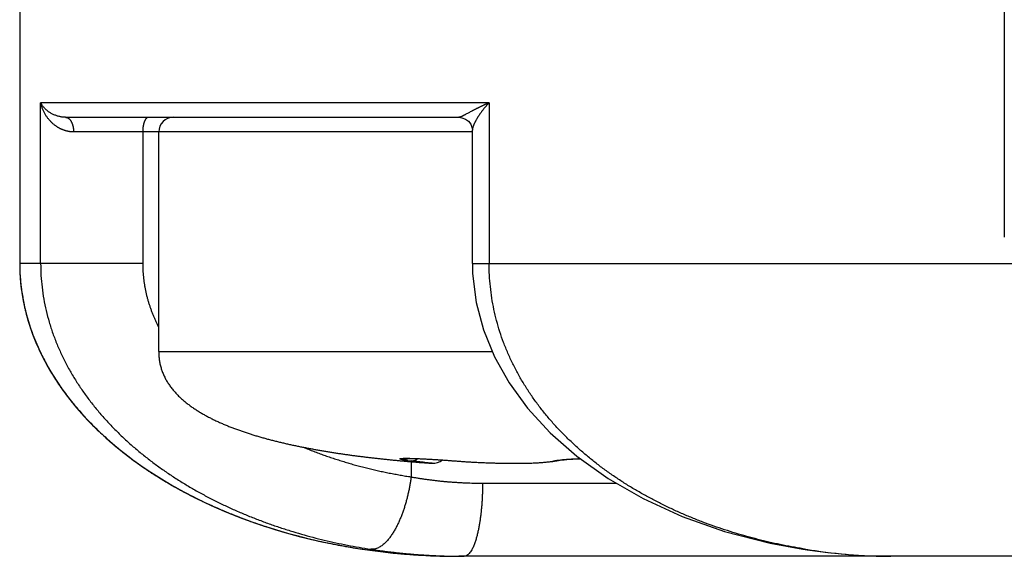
# Model space of a CAD drawing. Header units: millimetres. Extents: x 0 to 1076, y 0 to 742.
# Tile 119 of 132: x 686 to 692.73, y 366.6 to 370.27. Entities that reach past the tile are written whole.
import ezdxf

# ---------------------------------------------------------------- set-up
doc = ezdxf.new("R2010")
doc.units = ezdxf.units.MM
doc.header["$LTSCALE"] = 0.454724
doc.layers.add('NoLayerName_001', color=7, linetype='Continuous')

msp = doc.modelspace()

# ---------------------------------------------------------------- linework, layer by layer
at = {"layer": 'NoLayerName_001', "color": 60, "linetype": 'Continuous', "lineweight": 25}
for p, q in [((686, 389.85), (686, 368.6)), ((692.728777, 370.457496), (692.728777, 368.781005)), ((686.143021, 368.6), (686.143021, 369.7)), ((689.208051, 369.7), (686.143021, 369.7)), ((689.208051, 369.7), (689.208051, 368.6)), ((686.314021, 369.6), (689.001814, 369.6)), ((689.093477, 369.5), (686.368003, 369.5)), ((686.840349, 369.5), (686.840349, 368.6)), ((686.95, 368), (686.95, 369.5)), ((689.093477, 368.6), (689.093477, 369.512036)), ((686.840349, 368.6), (686, 368.6)), ((689.093477, 368.6), (710.906523, 368.599999)), ((686.95, 368), (689.229209, 368)), ((688.686565, 367.26869), (688.705408, 367.268102)), ((688.705408, 367.268102), (688.726459, 367.26729)), ((688.726459, 367.26729), (688.749596, 367.266258)), ((688.749596, 367.266258), (688.774647, 367.265002)), ((688.774647, 367.265002), (688.815426, 367.262714)), ((688.815426, 367.262714), (688.859404, 367.259972)), ((689.734287, 367.261543), (689.757979, 367.263366)), ((689.752587, 367.262985), (689.779389, 367.264725)), ((689.772894, 367.264339), (689.802883, 367.265961)), ((689.795125, 367.26558), (689.828401, 367.267045)), ((689.819179, 367.266684), (689.831368, 367.267127)), ((688.641954, 367.249604), (688.626203, 367.25101)), ((688.674654, 367.247004), (688.674654, 367.142796)), ((688.859404, 367.259972), (688.907565, 367.256694)), ((688.905729, 367.256825), (688.955318, 367.253192)), ((688.953407, 367.253336), (689.024642, 367.248074)), ((688.974675, 367.251901), (688.973553, 367.25179)), ((689.642727, 367.248178), (689.674784, 367.254118)), ((689.676074, 367.25647), (689.694713, 367.258808)), ((689.692428, 367.257055), (689.706944, 367.258863)), ((689.718111, 367.260051), (689.734287, 367.261543)), ((689.163089, 367.1), (690.076668, 367.1)), ((687.967644, 366.722148), (688.064242, 366.699816)), ((688.064242, 366.699816), (688.325284, 366.651349)), ((688.325284, 366.651349), (688.594684, 366.618433)), ((711, 366.6), (689, 366.6)), ((691.351252, 366.648689), (691.381718, 366.644078)), ((691.351294, 366.648676), (691.373175, 366.648264)), ((691.381718, 366.644078), (691.523594, 366.625455))]:
    msp.add_line(p, q, dxfattribs=at)
for points in [[(689.001786, 369.6), (689.022618, 369.597584), (689.04636, 369.588435), (689.066903, 369.573044), (689.082091, 369.553229), (689.090594, 369.532718), (689.093343, 369.516238), (689.093478, 369.511936)], [(689.093554, 368.6), (689.095248, 368.531785), (689.119025, 368.335301), (689.168942, 368.147019), (689.243931, 367.964087), (689.344311, 367.786049), (689.47066, 367.612942), (689.625121, 367.444667), (689.807766, 367.283952), (690.020539, 367.132276), (690.260863, 366.994081), (690.527347, 366.87235), (690.817598, 366.76997), (691.128933, 366.689574), (691.351294, 366.648676)], [(688.627923, 367.268667), (688.628178, 367.268689), (688.629556, 367.268788), (688.632004, 367.268917), (688.635312, 367.269041), (688.639429, 367.269145)], [(688.639429, 367.269145), (688.644229, 367.269215), (688.649714, 367.269246), (688.655844, 367.269233), (688.662611, 367.269172), (688.670002, 367.269062), (688.677996, 367.268902), (688.686565, 367.26869)], [(689.024642, 367.248074), (689.096777, 367.243664), (689.167219, 367.240249), (689.236023, 367.237747), (689.302948, 367.236125), (689.367711, 367.235386), (689.429892, 367.235564), (689.489068, 367.236736), (689.544441, 367.239024), (689.595649, 367.242659), (689.642727, 367.248178)], [(689.674303, 367.254006), (689.677479, 367.254658), (689.684604, 367.255898), (689.694583, 367.257347)], [(689.676584, 367.254483), (689.683092, 367.255653), (689.692428, 367.257055)], [(689.7041, 367.258536), (689.721707, 367.260403), (689.738726, 367.261914)], [(688.594684, 366.618433), (688.87197, 366.601839), (688.999929, 366.6)], [(691.523594, 366.625455), (691.663743, 366.611836), (691.801957, 366.603325), (691.938039, 366.600039)]]:
    msp.add_lwpolyline(points, dxfattribs=at)
for centre, radius, start, end in [((687.05, 369.5), 0.1, 90, 180), ((687.327939, 368.600237), 1.328038, 180.01021, 186.1084176), ((687.316585, 368.600001), 1.316585, 180, 180.4060625), ((687.332044, 368.600435), 1.332047, 180.4200505, 187.4012168), ((687.345758, 368.601878), 1.345931, 186.0971717, 186.7587427), ((687.350059, 368.602388), 1.350261, 186.7587531, 187.4263331), ((687.353987, 368.602898), 1.354222, 187.4262507, 187.915456), ((687.374665, 368.606044), 1.375039, 187.9266355, 192.7239738), ((687.397516, 368.610901), 1.398398, 192.7118696, 193.0685731), ((687.404413, 368.612516), 1.405482, 193.0691588, 194.1121966), ((687.41866, 368.616129), 1.42018, 194.1134002, 195.8164435), ((687.439044, 368.621923), 1.441371, 195.8171917, 197.7671585), ((687.4699, 368.631933), 1.47381, 197.7717116, 200.8534804), ((687.499953, 368.643222), 1.505913, 200.8478236, 202.2855772), ((687.513088, 368.648561), 1.520092, 202.2840179, 202.7127046), ((687.518672, 368.650897), 1.526144, 202.7126507, 203.0581666), ((687.557361, 368.667965), 1.568427, 203.078331, 207.7836591), ((687.599407, 368.689472), 1.615652, 207.7633885, 208.3022672), ((687.371966, 367.999828), 0.421966, 179.9766305, 184.8807324), ((687.364705, 367.99952), 0.414705, 179.9336699, 184.923693), ((687.614996, 368.697912), 1.633379, 208.3036461, 209.5924266), ((687.659142, 368.723444), 1.684374, 209.6061017, 212.7329551), ((687.708774, 368.755209), 1.743301, 212.7291107, 214.1529961), ((687.752603, 368.785012), 1.796303, 214.1548329, 215.9250714), ((687.798415, 368.818148), 1.852843, 215.9236483, 217.3979662), ((687.844541, 368.853563), 1.911065, 217.4015818, 219.0925202), ((687.917755, 368.9136), 2.005747, 219.1047787, 222.2817064), ((687.982247, 368.971521), 2.092429, 222.267029, 223.3415862), ((688.021013, 369.008183), 2.145785, 223.3430827, 224.7680048), ((688.078984, 369.065671), 2.227429, 224.7677392, 227.8973651), ((688.157107, 369.150472), 2.342724, 227.870282, 228.9819024), ((688.192707, 369.191418), 2.396982, 228.9822141, 230.1744511), ((688.256325, 369.268523), 2.496943, 230.1864431, 233.1416096), ((688.317229, 369.348874), 2.597767, 233.1298765, 234.3137186), ((688.34862, 369.39253), 2.651536, 234.3130672, 235.3092617), ((688.40398, 369.473253), 2.749418, 235.318096, 238.2361586), ((689.560846, 377.67297), 10.463791, 264.9620088, 265.9284251), ((689.505556, 377.01389), 9.802402, 264.945629, 265.1599325), ((688.863193, 368.845803), 1.605014, 262.4818622, 263.2534555), ((689.555447, 377.609551), 10.400149, 265.1629427, 265.9332868), ((688.825, 367.33534), 0.1, 265.9228609, 309.0719867), ((689.65451, 367.340426), 0.088641, 267.0606759, 278.9505928), ((689.65444, 367.340987), 0.089206, 278.9388499, 282.8631023), ((688.487739, 369.606709), 2.906979, 238.2172375, 239.5341006), ((688.523492, 369.667025), 2.977053, 239.5295942, 240.1651393), ((688.576273, 369.760117), 3.084066, 240.1749488, 242.4856711), ((688.64024, 369.882194), 3.221886, 242.4796883, 243.9917616), ((688.671149, 369.94504), 3.291921, 243.9879279, 244.4384054), ((688.712897, 370.033569), 3.389799, 244.4474667, 246.7741979), ((688.763293, 370.150093), 3.516753, 246.7683361, 248.1869716), ((688.784625, 370.202896), 3.573702, 248.1840266, 248.5153221), ((688.816096, 370.284331), 3.661005, 248.5237956, 251.000296), ((688.851601, 370.3862), 3.768883, 250.9941265, 252.2829875), ((688.863545, 370.423168), 3.807733, 252.2810701, 252.4632473), ((688.890723, 370.512489), 3.901092, 252.4779104, 255.7228564), ((688.920645, 370.627351), 4.019786, 255.7132941, 256.2866706), ((689.000205, 371.066165), 4.466165, 266.7021957, 269.9973756), ((689.038201, 370.95328), 4.353278, 269.496271, 269.9997548), ((691.971147, 370.412741), 3.811674, 260.6499297, 260.9742081), ((692.033055, 370.799008), 4.202864, 260.9667834, 262.3620949), ((691.982358, 370.386276), 3.787058, 262.2923548, 266.5244858), ((691.965329, 370.132802), 3.533018, 266.5509469, 266.8951436), ((691.961115, 370.052501), 3.452607, 266.8927879, 267.8510207), ((691.955755, 369.903321), 3.303331, 267.8469044, 269.3561129), ((691.954013, 369.776271), 3.17627, 269.3617843, 269.9983182)]:
    msp.add_arc(centre, radius, start, end, dxfattribs=at)
msp.add_ellipse((689, 368.6), major_axis=(-3, 0), ratio=0.66666667, start_param=0, end_param=1.57079633, dxfattribs=at)
for points, knots in [([(686.314021, 369.6), (686.310626, 369.600097), (686.30383, 369.60015), (686.293671, 369.601075), (686.28356, 369.60249), (686.27351, 369.604473), (686.263532, 369.606986), (686.253637, 369.610024), (686.24384, 369.613569), (686.234167, 369.617606), (686.224657, 369.622126), (686.215351, 369.627114), (686.206291, 369.632559), (686.197522, 369.638447), (686.189084, 369.644764), (686.181021, 369.651499), (686.173375, 369.658637), (686.166192, 369.666167), (686.159505, 369.674072), (686.153386, 369.682355), (686.147775, 369.690947), (686.144655, 369.697015), (686.143021, 369.7)], [0, 0, 0, 0, 0.010189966, 0.020375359, 0.030575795, 0.040808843, 0.051090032, 0.061432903, 0.071848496, 0.082332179, 0.09286445, 0.103425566, 0.113996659, 0.124560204, 0.135100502, 0.145604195, 0.156060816, 0.166463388, 0.176809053, 0.187099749, 0.197342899, 0.207552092, 0.207552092, 0.207552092, 0.207552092]), ([(686.250674, 369.538132), (686.247989, 369.540051), (686.242555, 369.543811), (686.234748, 369.549932), (686.227149, 369.556329), (686.219803, 369.56304), (686.21271, 369.570036), (686.205882, 369.577306), (686.199328, 369.584836), (686.193056, 369.592611), (686.187077, 369.600616), (686.181398, 369.608838), (686.17603, 369.617263), (686.17098, 369.625876), (686.166256, 369.634664), (686.161867, 369.643614), (686.157818, 369.652713), (686.154119, 369.661948), (686.150773, 369.671305), (686.147803, 369.680774), (686.145158, 369.690329), (686.143764, 369.696785), (686.143021, 369.7)], [0, 0, 0, 0, 0.009900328, 0.019816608, 0.029748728, 0.039695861, 0.049656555, 0.059628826, 0.069610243, 0.079598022, 0.089589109, 0.099580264, 0.109568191, 0.119550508, 0.12952576, 0.139492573, 0.149449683, 0.159396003, 0.169330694, 0.179253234, 0.189163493, 0.199061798, 0.199061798, 0.199061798, 0.199061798]), ([(689.208051, 369.7), (689.206306, 369.699217), (689.202814, 369.697656), (689.197587, 369.69529), (689.192367, 369.692909), (689.187155, 369.690511), (689.181951, 369.688097), (689.176753, 369.685667), (689.171564, 369.68322), (689.166381, 369.680758), (689.161206, 369.678279), (689.156039, 369.675785), (689.150879, 369.673276), (689.145726, 369.670751), (689.140581, 369.668211), (689.135443, 369.665655), (689.130312, 369.663085), (689.125188, 369.660501), (689.120071, 369.657904), (689.114961, 369.655293), (689.109857, 369.652671), (689.10476, 369.650038), (689.099668, 369.647394), (689.094582, 369.64474), (689.087809, 369.641188), (689.079355, 369.636727), (689.065843, 369.629547), (689.05404, 369.623217), (689.043899, 369.61783), (689.038819, 369.615166), (689.033731, 369.612546), (689.028625, 369.60998), (689.023478, 369.607484), (689.018252, 369.60506), (689.012953, 369.602764), (689.007567, 369.600522), (689.003696, 369.600275), (689.001814, 369.6)], [0, 0, 0, 0, 0.005737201, 0.011474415, 0.017211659, 0.022948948, 0.028686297, 0.03442372, 0.040161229, 0.045898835, 0.051636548, 0.057374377, 0.063112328, 0.068850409, 0.074588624, 0.080326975, 0.086065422, 0.091803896, 0.097542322, 0.103280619, 0.109018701, 0.114756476, 0.120493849, 0.126230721, 0.131966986, 0.143437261, 0.154905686, 0.177870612, 0.183616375, 0.189354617, 0.195079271, 0.20078696, 0.206497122, 0.212242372, 0.218055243, 0.223867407, 0.22957288, 0.22957288, 0.22957288, 0.22957288]), ([(689.208051, 369.7), (689.206602, 369.698445), (689.203694, 369.695344), (689.199389, 369.69064), (689.195118, 369.685903), (689.190888, 369.681129), (689.186699, 369.676319), (689.182553, 369.671471), (689.17845, 369.666587), (689.174392, 369.661665), (689.17038, 369.656707), (689.166414, 369.651712), (689.162496, 369.64668), (689.158627, 369.64161), (689.154809, 369.636503), (689.151043, 369.631357), (689.147333, 369.626171), (689.143679, 369.620945), (689.140084, 369.615678), (689.13655, 369.610368), (689.133078, 369.605015), (689.129672, 369.599618), (689.126333, 369.594176), (689.123062, 369.588689), (689.119869, 369.583154), (689.116766, 369.57757), (689.113764, 369.571932), (689.110874, 369.56624), (689.108108, 369.560491), (689.105478, 369.554682), (689.102996, 369.548811), (689.10067, 369.542878), (689.098534, 369.53687), (689.096634, 369.530771), (689.095043, 369.524581), (689.093751, 369.518303), (689.09363, 369.514036), (689.093477, 369.511918)], [0, 0, 0, 0, 0.006375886, 0.012752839, 0.019130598, 0.025508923, 0.031887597, 0.038266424, 0.044645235, 0.051023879, 0.057402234, 0.0637802, 0.070157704, 0.076534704, 0.082911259, 0.08928753, 0.095663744, 0.102040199, 0.108417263, 0.114795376, 0.121175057, 0.1275569, 0.133941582, 0.140329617, 0.146719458, 0.153108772, 0.159495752, 0.165879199, 0.172258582, 0.178634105, 0.185006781, 0.191378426, 0.197751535, 0.204132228, 0.210531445, 0.216929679, 0.223301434, 0.223301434, 0.223301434, 0.223301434]), ([(686.314021, 369.6), (686.315382, 369.599895), (686.318133, 369.599828), (686.322172, 369.598849), (686.326098, 369.59744), (686.32986, 369.595572), (686.333414, 369.593344), (686.336722, 369.590807), (686.33977, 369.588011), (686.342575, 369.584999), (686.345158, 369.581807), (686.347543, 369.578468), (686.349757, 369.575016), (686.351812, 369.571468), (686.353713, 369.567834), (686.35547, 369.564126), (686.357089, 369.560352), (686.35858, 369.556523), (686.35995, 369.552647), (686.361204, 369.548731), (686.362343, 369.544779), (686.363369, 369.540794), (686.364286, 369.53678), (686.365096, 369.532741), (686.365801, 369.528681), (686.366404, 369.524605), (686.366908, 369.520515), (686.367314, 369.516416), (686.367626, 369.512311), (686.367843, 369.508205), (686.367981, 369.504101), (686.367989, 369.501366), (686.368003, 369.5)], [0, 0, 0, 0, 0.004095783, 0.008224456, 0.012395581, 0.016596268, 0.020797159, 0.024960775, 0.029085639, 0.033192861, 0.037295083, 0.041396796, 0.045496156, 0.049593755, 0.053692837, 0.057795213, 0.061901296, 0.066010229, 0.070120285, 0.074231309, 0.078343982, 0.082458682, 0.086575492, 0.090694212, 0.094814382, 0.098935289, 0.10305599, 0.107175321, 0.111291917, 0.115404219, 0.119510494, 0.123608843, 0.123608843, 0.123608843, 0.123608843]), ([(686.880836, 369.6), (686.879383, 369.59982), (686.876447, 369.59972), (686.872331, 369.598023), (686.868566, 369.595606), (686.865137, 369.592458), (686.862015, 369.588765), (686.859183, 369.584647), (686.856629, 369.580239), (686.854344, 369.575673), (686.852318, 369.571079), (686.850526, 369.566545), (686.848965, 369.562096), (686.847613, 369.557718), (686.846444, 369.553389), (686.845434, 369.549083), (686.844556, 369.544777), (686.843786, 369.540447), (686.843096, 369.536076), (686.842475, 369.531656), (686.841927, 369.527192), (686.841454, 369.522691), (686.841059, 369.518165), (686.840746, 369.513624), (686.840522, 369.509077), (686.840373, 369.504535), (686.840365, 369.50151), (686.840349, 369.5)], [0, 0, 0, 0, 0.004392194, 0.008716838, 0.013150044, 0.017778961, 0.022618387, 0.027632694, 0.032753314, 0.037890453, 0.04294051, 0.047812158, 0.05251322, 0.057081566, 0.061553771, 0.065964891, 0.070348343, 0.074735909, 0.079157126, 0.0836225, 0.088123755, 0.092651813, 0.097197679, 0.101752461, 0.106307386, 0.110853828, 0.115383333, 0.115383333, 0.115383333, 0.115383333]), ([(686.368003, 369.5), (686.365928, 369.500035), (686.361776, 369.500054), (686.355555, 369.500389), (686.349344, 369.500906), (686.343149, 369.501636), (686.336975, 369.502568), (686.330828, 369.503702), (686.324713, 369.505036), (686.318635, 369.506562), (686.312601, 369.508277), (686.306616, 369.510175), (686.300685, 369.512251), (686.294814, 369.5145), (686.289008, 369.516916), (686.283273, 369.519496), (686.277615, 369.522233), (686.272038, 369.525123), (686.266549, 369.528159), (686.261156, 369.531342), (686.255849, 369.534646), (686.252405, 369.536983), (686.250674, 369.538132)], [0, 0, 0, 0, 0.006225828, 0.012453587, 0.018684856, 0.024921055, 0.031163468, 0.037413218, 0.043670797, 0.049936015, 0.056208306, 0.062486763, 0.068770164, 0.075057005, 0.081345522, 0.087633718, 0.093919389, 0.100200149, 0.106473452, 0.11273662, 0.118986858, 0.125221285, 0.125221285, 0.125221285, 0.125221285]), ([(686.143106, 368.6), (686.14391, 368.573079), (686.144365, 368.51913), (686.151987, 368.438472), (686.16362, 368.35824), (686.179916, 368.278756), (686.200562, 368.200315), (686.225534, 368.123198), (686.254607, 368.047592), (686.287552, 367.973623), (686.324147, 367.901404), (686.364173, 367.831048), (686.40742, 367.762652), (686.453683, 367.696285), (686.50276, 367.631981), (686.55446, 367.569768), (686.608588, 367.509671), (686.664963, 367.451708), (686.723424, 367.39588), (686.783827, 367.342172), (686.846037, 367.29056), (686.90992, 367.241021), (686.975345, 367.193525), (687.042204, 367.148047), (687.110407, 367.104569), (687.179869, 367.063066), (687.250504, 367.023513), (687.322225, 366.985886), (687.394947, 366.950159), (687.468584, 366.916309), (687.543049, 366.88431), (687.618259, 366.854138), (687.694134, 366.825763), (687.770615, 366.799167), (687.847652, 366.77433), (687.925202, 366.751236), (688.003216, 366.729845), (688.081663, 366.710207), (688.160445, 366.692041), (688.2133, 366.681538), (688.239681, 366.676087)], [0, 0, 0, 0, 0.08079973, 0.16175451, 0.24281783, 0.32393008, 0.4050225, 0.48603349, 0.56698546, 0.64791891, 0.72884988, 0.80977194, 0.89066237, 0.97152922, 1.05239568, 1.13326761, 1.21413425, 1.29497181, 1.3757822, 1.45658901, 1.53740535, 1.61823345, 1.69906645, 1.77990898, 1.860777, 1.94168099, 2.02262562, 2.10361003, 2.18462818, 2.26566911, 2.34671725, 2.42775273, 2.50875389, 2.58971771, 2.67065127, 2.75155951, 2.83244517, 2.91330889, 2.9941493, 3.07496311, 3.07496311, 3.07496311, 3.07496311]), ([(686.840349, 368.6), (686.840449, 368.592473), (686.840505, 368.57741), (686.841451, 368.554826), (686.842905, 368.532257), (686.844953, 368.509718), (686.847564, 368.487228), (686.850737, 368.4648), (686.854464, 368.442452), (686.85874, 368.4202), (686.863557, 368.39806), (686.868909, 368.376048), (686.874789, 368.354177), (686.881185, 368.332458), (686.888081, 368.310898), (686.895464, 368.289505), (686.903319, 368.268285), (686.911635, 368.247247), (686.920391, 368.226395), (686.929592, 368.205745), (686.939159, 368.185272), (686.945933, 368.17182), (686.949269, 368.165072)], [0, 0, 0, 0, 0.022583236, 0.045183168, 0.067798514, 0.090427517, 0.113067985, 0.135717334, 0.158372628, 0.181030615, 0.203687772, 0.226340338, 0.248985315, 0.271623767, 0.294257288, 0.316886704, 0.339512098, 0.362132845, 0.384747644, 0.407354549, 0.429951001, 0.452533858, 0.452533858, 0.452533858, 0.452533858]), ([(689.216408, 368.442996), (689.214342, 368.469148), (689.208846, 368.521339), (689.208813, 368.573818), (689.208115, 368.6)], [0, 0, 0, 0, 0.078701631, 0.157276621, 0.157276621, 0.157276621, 0.157276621]), ([(686.011095, 368.428845), (686.016191, 368.397936), (686.024877, 368.3356), (686.047305, 368.243403), (686.075319, 368.151864), (686.109884, 368.061341), (686.15066, 367.97199), (686.197659, 367.884024), (686.250804, 367.797647), (686.309988, 367.713055), (686.37503, 367.630404), (686.445762, 367.549862), (686.522012, 367.471597), (686.603612, 367.395776), (686.690391, 367.322568), (686.782179, 367.252141), (686.878805, 367.184665), (686.980085, 367.120316), (687.085774, 367.0592), (687.195619, 367.001428), (687.309368, 366.947111), (687.426766, 366.896364), (687.547559, 366.849299), (687.671495, 366.806029), (687.798318, 366.766665), (687.927772, 366.731331), (688.059574, 366.700092), (688.193426, 366.672994), (688.329027, 366.650028), (688.466088, 366.631415), (688.604264, 366.616516), (688.696922, 366.610793), (688.743285, 366.607396)], [0, 0, 0, 0, 0.09397805, 0.18866307, 0.28427825, 0.38103328, 0.47912492, 0.5787378, 0.68004497, 0.78319284, 0.88828745, 0.99540926, 1.10461741, 1.21595273, 1.32944058, 1.44509352, 1.56291367, 1.68288805, 1.80496556, 1.92907348, 2.05512635, 2.18302846, 2.312676, 2.44395907, 2.57676344, 2.71097142, 2.84644935, 2.98304642, 3.12060528, 3.25896406, 3.3979579, 3.53742035, 3.53742035, 3.53742035, 3.53742035]), ([(691.351879, 366.651708), (691.326096, 366.656227), (691.274444, 366.664876), (691.197376, 366.680203), (691.12058, 366.69697), (691.044147, 366.715451), (690.968112, 366.735598), (690.892525, 366.757453), (690.817431, 366.78103), (690.742879, 366.806352), (690.668914, 366.833441), (690.59559, 366.862315), (690.522969, 366.892994), (690.451136, 366.925504), (690.380179, 366.959869), (690.310188, 366.996112), (690.241252, 367.034256), (690.173463, 367.074323), (690.10691, 367.116338), (690.041684, 367.160321), (689.977874, 367.206298), (689.915576, 367.254284), (689.854904, 367.304297), (689.795988, 367.356357), (689.738964, 367.410477), (689.683966, 367.466668), (689.631141, 367.524936), (689.580642, 367.585256), (689.532633, 367.647588), (689.487287, 367.711884), (689.444775, 367.778094), (689.405283, 367.846163), (689.36897, 367.915999), (689.335977, 367.987479), (689.306456, 368.060477), (689.280567, 368.134865), (689.258427, 368.210501), (689.240333, 368.287224), (689.225682, 368.364722), (689.219824, 368.416957), (689.216408, 368.442996)], [0, 0, 0, 0, 0.07853015, 0.15710007, 0.23570256, 0.31433228, 0.39298588, 0.47166211, 0.55036187, 0.62908836, 0.70784713, 0.78664594, 0.86548002, 0.94432607, 1.02316333, 1.10197565, 1.18075181, 1.25948585, 1.33817739, 1.41683201, 1.49546156, 1.5740831, 1.65269898, 1.73130299, 1.80989846, 1.88849952, 1.96712921, 2.04578412, 2.12444273, 2.20309537, 2.28174622, 2.36041327, 2.43910138, 2.5177991, 2.59650489, 2.67522978, 2.75399839, 2.83281758, 2.9116447, 2.9904319, 2.9904319, 2.9904319, 2.9904319]), ([(686.95153, 367.963926), (686.952663, 367.954708), (686.954445, 367.936195), (686.96002, 367.908843), (686.967314, 367.881925), (686.976585, 367.855611), (686.987679, 367.830007), (687.000512, 367.805206), (687.014935, 367.781276), (687.030814, 367.758288), (687.04803, 367.736305), (687.066441, 367.715337), (687.085891, 367.695341), (687.106241, 367.67627), (687.127358, 367.658062), (687.149152, 367.640683), (687.171552, 367.624097), (687.194486, 367.608266), (687.217892, 367.593145), (687.241716, 367.578698), (687.265913, 367.564885), (687.290437, 367.551667), (687.315249, 367.539001), (687.340318, 367.526857), (687.365619, 367.515204), (687.391126, 367.504012), (687.416816, 367.493246), (687.442674, 367.482889), (687.468689, 367.472923), (687.494846, 367.46333), (687.521134, 367.454091), (687.547541, 367.445189), (687.574054, 367.436604), (687.600661, 367.428318), (687.627351, 367.420314), (687.654114, 367.412575), (687.680948, 367.405095), (687.707846, 367.397861), (687.734808, 367.390873), (687.761821, 367.384089), (687.779882, 367.379778), (687.788905, 367.377596)], [0, 0, 0, 0, 0.02786289, 0.05574599, 0.08361794, 0.11148277, 0.13936125, 0.16726619, 0.19519432, 0.22312601, 0.25103109, 0.27891437, 0.30679761, 0.33468275, 0.36255714, 0.39042355, 0.41828949, 0.44615461, 0.4740143, 0.50187216, 0.52973116, 0.55758973, 0.58544438, 0.61329741, 0.64115095, 0.66900486, 0.6968578, 0.72471145, 0.75256783, 0.78042795, 0.80829191, 0.83615895, 0.86402747, 0.89189514, 0.91975898, 0.94761805, 0.97547372, 1.00332718, 1.03117934, 1.05903084, 1.08688207, 1.08688207, 1.08688207, 1.08688207]), ([(687.788905, 367.377596), (687.797946, 367.375485), (687.816015, 367.371212), (687.843187, 367.3651), (687.870395, 367.359153), (687.897644, 367.353398), (687.92493, 367.347819), (687.952251, 367.342413), (687.979604, 367.337175), (688.006988, 367.332097), (688.034401, 367.327175), (688.06184, 367.322403), (688.089303, 367.317775), (688.116789, 367.313285), (688.144296, 367.308928), (688.171823, 367.304702), (688.199368, 367.300601), (688.226932, 367.296624), (688.254512, 367.292767), (688.282108, 367.289026), (688.30972, 367.285397), (688.337345, 367.281879), (688.364984, 367.278466), (688.392636, 367.275156), (688.420299, 367.271946), (688.447973, 367.268834), (688.475657, 367.265817), (688.503352, 367.262894), (688.531056, 367.260061), (688.558768, 367.257316), (688.586489, 367.25466), (688.614217, 367.252078), (688.632709, 367.250435), (688.641954, 367.249604)], [0, 0, 0, 0, 0.02785108, 0.055701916, 0.083552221, 0.111402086, 0.139251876, 0.167101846, 0.194952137, 0.222802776, 0.250653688, 0.27850469, 0.306355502, 0.334205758, 0.362055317, 0.3899044, 0.417753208, 0.445601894, 0.473450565, 0.50129928, 0.529148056, 0.556996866, 0.58484564, 0.612694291, 0.640542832, 0.66839131, 0.696239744, 0.724088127, 0.751936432, 0.779784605, 0.80763257, 0.835480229, 0.863327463, 0.863327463, 0.863327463, 0.863327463]), ([(687.947243, 367.341752), (687.958919, 367.337055), (687.982227, 367.327549), (688.017459, 367.313965), (688.052845, 367.300778), (688.088406, 367.288057), (688.12413, 367.275775), (688.160011, 367.263933), (688.196042, 367.252526), (688.232215, 367.241553), (688.268523, 367.231011), (688.304958, 367.220897), (688.341513, 367.211208), (688.378181, 367.201942), (688.414952, 367.193097), (688.45182, 367.184669), (688.488778, 367.176657), (688.525817, 367.169058), (688.56293, 367.161865), (688.600111, 367.155093), (688.637343, 367.148676), (688.662224, 367.144788), (688.674654, 367.142796)], [0, 0, 0, 0, 0.037756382, 0.075513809, 0.113274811, 0.151041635, 0.188816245, 0.226599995, 0.264392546, 0.302192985, 0.340000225, 0.377813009, 0.415629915, 0.453449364, 0.49126962, 0.529088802, 0.56690488, 0.604715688, 0.642518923, 0.680312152, 0.718092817, 0.755858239, 0.755858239, 0.755858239, 0.755858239]), ([(688.602107, 367.263876), (688.601791, 367.264001), (688.601155, 367.264233), (688.600224, 367.264683), (688.599383, 367.265159), (688.598493, 367.265984), (688.59922, 367.266995), (688.600148, 367.267326), (688.601116, 367.267661), (688.602108, 367.267896), (688.603107, 367.268098), (688.604112, 367.26827), (688.60512, 367.268422), (688.60613, 367.268555), (688.607142, 367.268674), (688.608156, 367.26878), (688.609171, 367.268876), (688.610187, 367.268964), (688.611203, 367.269045), (688.612219, 367.26912), (688.613236, 367.269188), (688.614253, 367.269251), (688.615271, 367.269309), (688.616288, 367.269363), (688.617306, 367.269413), (688.618324, 367.269459), (688.619343, 367.269502), (688.620361, 367.269541), (688.621379, 367.269577), (688.622398, 367.26961), (688.623417, 367.269641), (688.624436, 367.269669), (688.625454, 367.269695), (688.626473, 367.269718), (688.627492, 367.26974), (688.628511, 367.26976), (688.62987, 367.269783), (688.631568, 367.269808), (688.633606, 367.269831), (688.635644, 367.269849), (688.637003, 367.269855), (688.637683, 367.269859)], [0, 0, 0, 0, 0.0010199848, 0.0020379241, 0.0030573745, 0.0040677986, 0.0050420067, 0.0060579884, 0.007078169, 0.0080973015, 0.0091164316, 0.0101356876, 0.0111548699, 0.0121740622, 0.0131933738, 0.0142127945, 0.0152322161, 0.0162515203, 0.0172707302, 0.0182898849, 0.0193090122, 0.0203281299, 0.0213472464, 0.0223663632, 0.0233854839, 0.0244046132, 0.0254237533, 0.0264429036, 0.0274620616, 0.0284812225, 0.0295003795, 0.0305195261, 0.0315386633, 0.0325577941, 0.0335769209, 0.0345960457, 0.0356151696, 0.0376534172, 0.0396916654, 0.041729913, 0.043768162, 0.043768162, 0.043768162, 0.043768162]), ([(688.653193, 367.254586), (688.652183, 367.254722), (688.650499, 367.254946), (688.648143, 367.255267), (688.646124, 367.255546), (688.644105, 367.255828), (688.642087, 367.256116), (688.64007, 367.256407), (688.638053, 367.256704), (688.636037, 367.257005), (688.634022, 367.257312), (688.632008, 367.257624), (688.63033, 367.25789), (688.628988, 367.258105), (688.627982, 367.258268), (688.626977, 367.258433), (688.625971, 367.2586), (688.624966, 367.25877), (688.623962, 367.258941), (688.622958, 367.259116), (688.621954, 367.259293), (688.620951, 367.259472), (688.619948, 367.259655), (688.618946, 367.259841), (688.617945, 367.26003), (688.616944, 367.260222), (688.615943, 367.260418), (688.614944, 367.260618), (688.613945, 367.260822), (688.612947, 367.26103), (688.61195, 367.261242), (688.610954, 367.261461), (688.60996, 367.261686), (688.608968, 367.261919), (688.607978, 367.26216), (688.606991, 367.26241), (688.606007, 367.262672), (688.605025, 367.262946), (688.604047, 367.263237), (688.603072, 367.263538), (688.602429, 367.263766), (688.602107, 367.263876)], [0, 0, 0, 0, 0.0030573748, 0.0050956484, 0.0071339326, 0.009172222, 0.0112105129, 0.0132488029, 0.0152870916, 0.0173253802, 0.0193636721, 0.0214019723, 0.023440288, 0.0244594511, 0.025478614, 0.0264977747, 0.0275169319, 0.0285360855, 0.0295552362, 0.0305743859, 0.0315935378, 0.0326126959, 0.033631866, 0.034651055, 0.0356702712, 0.0366895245, 0.0377088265, 0.0387281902, 0.0397476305, 0.0407671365, 0.0417866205, 0.0428059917, 0.0438251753, 0.0448441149, 0.0458627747, 0.0468811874, 0.0478996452, 0.0489185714, 0.0499384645, 0.0509598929, 0.0519819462, 0.0519819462, 0.0519819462, 0.0519819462]), ([(688.637683, 367.269859), (688.638362, 367.269861), (688.639721, 367.269867), (688.641759, 367.269868), (688.643118, 367.269865), (688.643797, 367.269864)], [0, 0, 0, 0, 0.00203824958, 0.00407649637, 0.00611473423, 0.00611473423, 0.00611473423, 0.00611473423]), ([(688.643797, 367.269864), (688.648216, 367.269828), (688.657054, 367.26979), (688.670308, 367.269537), (688.683561, 367.269195), (688.696812, 367.268764), (688.710061, 367.268272), (688.723307, 367.267733), (688.736551, 367.26715), (688.749793, 367.266527), (688.763033, 367.265867), (688.776271, 367.265174), (688.789508, 367.264451), (688.802743, 367.263702), (688.815977, 367.262927), (688.82921, 367.262127), (688.846851, 367.261028), (688.8689, 367.259595), (688.895352, 367.25779), (688.921799, 367.255902), (688.94824, 367.253947), (688.965863, 367.252578), (688.974675, 367.251902)], [0, 0, 0, 0, 0.013256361, 0.026513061, 0.039770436, 0.053028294, 0.066286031, 0.079543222, 0.092800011, 0.106056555, 0.119312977, 0.132569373, 0.145825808, 0.159082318, 0.172338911, 0.18559559, 0.198852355, 0.225366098, 0.251880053, 0.278394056, 0.304907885, 0.331421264, 0.331421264, 0.331421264, 0.331421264]), ([(688.67464, 367.251903), (688.675457, 367.251868), (688.677093, 367.251772), (688.679554, 367.251785), (688.682016, 367.251888), (688.684475, 367.252097), (688.686927, 367.252404), (688.689367, 367.252811), (688.691791, 367.253313), (688.694194, 367.253909), (688.696571, 367.254598), (688.698919, 367.255377), (688.701234, 367.256245), (688.703514, 367.257197), (688.705756, 367.258231), (688.707961, 367.259342), (688.710125, 367.260527), (688.712247, 367.261784), (688.714327, 367.263107), (688.71636, 367.264497), (688.718352, 367.26594), (688.719635, 367.266959), (688.720282, 367.267461)], [0, 0, 0, 0, 0.0024551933, 0.0049146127, 0.0073781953, 0.0098456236, 0.0123163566, 0.0147896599, 0.0172646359, 0.0197402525, 0.022215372, 0.0246887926, 0.0271600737, 0.0296298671, 0.0320986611, 0.0345666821, 0.0370339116, 0.0395001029, 0.0419647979, 0.0444273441, 0.0468869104, 0.0493425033, 0.0493425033, 0.0493425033, 0.0493425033]), ([(689.694713, 367.258808), (689.696964, 367.259054), (689.701464, 367.259557), (689.708222, 367.260246), (689.714984, 367.260898), (689.721749, 367.26151), (689.728518, 367.262085), (689.73529, 367.262628), (689.742065, 367.26314), (689.748842, 367.263624), (689.75562, 367.264083), (689.762399, 367.26452), (689.76918, 367.264936), (689.775962, 367.26533), (689.782744, 367.265705), (689.789528, 367.266059), (689.796313, 367.266395), (689.803098, 367.266712), (689.809885, 367.267011), (689.816672, 367.267293), (689.823459, 367.26756), (689.827985, 367.267722), (689.830247, 367.267806)], [0, 0, 0, 0, 0.006792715, 0.013585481, 0.020378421, 0.027171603, 0.033965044, 0.040758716, 0.04755255, 0.054346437, 0.061140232, 0.067933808, 0.074727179, 0.081520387, 0.088313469, 0.095106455, 0.10189937, 0.108692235, 0.115485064, 0.122277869, 0.129070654, 0.13586342, 0.13586342, 0.13586342, 0.13586342]), ([(688.81789, 367.235594), (688.816696, 367.235729), (688.814308, 367.236004), (688.810725, 367.236396), (688.807139, 367.236759), (688.789226, 367.238729), (688.762957, 367.241664), (688.727146, 367.245761), (688.699696, 367.24894), (688.681799, 367.251058), (688.67464, 367.251901)], [0, 0, 0, 0, 0.003604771, 0.007209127, 0.010813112, 0.014417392, 0.061274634, 0.090109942, 0.122549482, 0.144175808, 0.144175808, 0.144175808, 0.144175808]), ([(688.974675, 367.251901), (688.979672, 367.251519), (688.989665, 367.250744), (689.00466, 367.249647), (689.019657, 367.248587), (689.034658, 367.247572), (689.049662, 367.2466), (689.064669, 367.245669), (689.079678, 367.244781), (689.09469, 367.243934), (689.109704, 367.243128), (689.12472, 367.242363), (689.139738, 367.241638), (689.154758, 367.240953), (689.16978, 367.240307), (689.184803, 367.2397), (689.199827, 367.239131), (689.214853, 367.238602), (689.229879, 367.238112), (689.244907, 367.237663), (689.259936, 367.237255), (689.274966, 367.236889), (689.289997, 367.236565), (689.305029, 367.236284), (689.320062, 367.236048), (689.335096, 367.235859), (689.35013, 367.235718), (689.365164, 367.235626), (689.380199, 367.235586), (689.395233, 367.2356), (689.410268, 367.235669), (689.425302, 367.2358), (689.440335, 367.235995), (689.455368, 367.236259), (689.4704, 367.236595), (689.48543, 367.237009), (689.500458, 367.237511), (689.515481, 367.238112), (689.530499, 367.23883), (689.54551, 367.239653), (689.555509, 367.24034), (689.560509, 367.240666)], [0, 0, 0, 0, 0.015034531, 0.030069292, 0.045104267, 0.060139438, 0.07517478, 0.090210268, 0.10524587, 0.120281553, 0.135317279, 0.150353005, 0.165388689, 0.18042428, 0.195459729, 0.210494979, 0.225529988, 0.240564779, 0.255599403, 0.270633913, 0.285668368, 0.300702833, 0.315737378, 0.330772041, 0.345806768, 0.360841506, 0.375876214, 0.390910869, 0.405945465, 0.420980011, 0.436014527, 0.45104907, 0.466083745, 0.481118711, 0.496154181, 0.511190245, 0.526226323, 0.54126183, 0.556296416, 0.571329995, 0.586362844, 0.586362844, 0.586362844, 0.586362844]), ([(689.560509, 367.240666), (689.565506, 367.241049), (689.575503, 367.241766), (689.590479, 367.243128), (689.605441, 367.244697), (689.620369, 367.246562), (689.635253, 367.24878), (689.645052, 367.250916), (689.649965, 367.251901)], [0, 0, 0, 0, 0.0150332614, 0.0300692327, 0.0451115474, 0.06016061, 0.0752026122, 0.0902349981, 0.0902349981, 0.0902349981, 0.0902349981]), ([(689.649965, 367.251901), (689.650396, 367.251998), (689.651258, 367.252193), (689.652554, 367.252471), (689.653851, 367.252742), (689.655151, 367.253006), (689.656451, 367.253262), (689.657753, 367.253512), (689.659056, 367.253756), (689.66036, 367.253993), (689.661665, 367.254225), (689.662972, 367.254452), (689.664279, 367.254673), (689.665587, 367.254889), (689.666895, 367.255101), (689.668205, 367.255308), (689.669515, 367.255511), (689.670826, 367.25571), (689.672137, 367.255905), (689.673449, 367.256096), (689.674761, 367.256285), (689.675636, 367.256408), (689.676074, 367.25647)], [0, 0, 0, 0, 0.0013255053, 0.0026510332, 0.003976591, 0.0053021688, 0.0066277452, 0.0079533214, 0.0092789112, 0.0106045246, 0.0119301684, 0.0132558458, 0.014581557, 0.0159072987, 0.0172330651, 0.0185588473, 0.0198846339, 0.021210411, 0.0225361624, 0.0238618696, 0.0251875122, 0.0265130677, 0.0265130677, 0.0265130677, 0.0265130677]), ([(688.674654, 367.142796), (688.674058, 367.138374), (688.6729, 367.129523), (688.670959, 367.116272), (688.668894, 367.103036), (688.666682, 367.089821), (688.664329, 367.076627), (688.661831, 367.063458), (688.659187, 367.050317), (688.656397, 367.037205), (688.653459, 367.024126), (688.650372, 367.011082), (688.647136, 366.998075), (688.643748, 366.985108), (688.640208, 366.972183), (688.636516, 366.959304), (688.632668, 366.946472), (688.628665, 366.93369), (688.624501, 366.920962), (688.62017, 366.908291), (688.615667, 366.895683), (688.610987, 366.88314), (688.606125, 366.870665), (688.601075, 366.858265), (688.595832, 366.845943), (688.590384, 366.833708), (688.584721, 366.821572), (688.578833, 366.809543), (688.572708, 366.797633), (688.566337, 366.78585), (688.55971, 366.774207), (688.552807, 366.762724), (688.545605, 366.751426), (688.538085, 366.740338), (688.530222, 366.729484), (688.522004, 366.71889), (688.513398, 366.708603), (688.504361, 366.69869), (688.494827, 366.689256), (688.484842, 366.680266), (688.477652, 366.674922), (688.474119, 366.672166)], [0, 0, 0, 0, 0.013387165, 0.026779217, 0.040175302, 0.053574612, 0.066976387, 0.080379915, 0.093784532, 0.107189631, 0.120594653, 0.133999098, 0.147402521, 0.160804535, 0.174204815, 0.187603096, 0.200999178, 0.214392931, 0.227784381, 0.241173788, 0.25456166, 0.26794876, 0.281336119, 0.294725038, 0.308116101, 0.321508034, 0.334899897, 0.34829148, 0.361683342, 0.37507686, 0.388473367, 0.401870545, 0.415266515, 0.42866182, 0.44205966, 0.455465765, 0.468877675, 0.482286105, 0.49569152, 0.509106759, 0.522548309, 0.522548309, 0.522548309, 0.522548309]), ([(688.674654, 367.142796), (688.68271, 367.14139), (688.698812, 367.138522), (688.723022, 367.134549), (688.747265, 367.130772), (688.771544, 367.127225), (688.795859, 367.123897), (688.820206, 367.120789), (688.844584, 367.1179), (688.868989, 367.11523), (688.893421, 367.112778), (688.917875, 367.110542), (688.942349, 367.108523), (688.966841, 367.106719), (688.991348, 367.105131), (689.015867, 367.103756), (689.040395, 367.102595), (689.06493, 367.101647), (689.08947, 367.100909), (689.114011, 367.100389), (689.138551, 367.100054), (689.15491, 367.100035), (689.163089, 367.1)], [0, 0, 0, 0, 0.024533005, 0.049066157, 0.073600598, 0.098137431, 0.122677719, 0.147222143, 0.17177035, 0.196321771, 0.220875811, 0.245431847, 0.269989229, 0.294547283, 0.31910531, 0.343662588, 0.368218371, 0.392771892, 0.417322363, 0.441868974, 0.466410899, 0.490947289, 0.490947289, 0.490947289, 0.490947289]), ([(689.163089, 367.1), (689.163075, 367.095556), (689.163067, 367.086668), (689.162932, 367.073336), (689.162719, 367.060003), (689.162414, 367.046672), (689.16202, 367.033342), (689.161532, 367.020014), (689.160951, 367.00669), (689.160274, 366.99337), (689.159499, 366.980055), (689.158625, 366.966745), (689.157651, 366.953442), (689.156573, 366.940146), (689.155392, 366.926859), (689.154104, 366.91358), (689.152709, 366.900312), (689.151203, 366.887056), (689.149583, 366.873816), (689.147843, 366.860594), (689.14598, 366.847394), (689.143989, 366.834219), (689.141868, 366.821072), (689.139609, 366.807953), (689.137194, 366.794862), (689.134604, 366.781795), (689.13182, 366.768751), (689.128824, 366.755725), (689.125596, 366.742721), (689.122127, 366.729762), (689.118413, 366.716887), (689.114454, 366.704149), (689.110243, 366.691603), (689.105782, 366.679259), (689.100946, 366.667073), (689.095443, 366.654974), (689.089012, 366.64283), (689.081477, 366.63079), (689.073033, 366.619032), (689.065728, 366.612712), (689.062337, 366.609418)], [0, 0, 0, 0, 0.013331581, 0.026664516, 0.039998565, 0.053333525, 0.066669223, 0.080005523, 0.093342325, 0.106679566, 0.120017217, 0.13335529, 0.146693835, 0.160032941, 0.173372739, 0.186713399, 0.200055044, 0.213396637, 0.22673638, 0.240072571, 0.253403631, 0.266728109, 0.280044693, 0.293354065, 0.306663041, 0.319980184, 0.333314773, 0.346676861, 0.360077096, 0.373506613, 0.386921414, 0.400274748, 0.413520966, 0.426618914, 0.439646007, 0.452841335, 0.466480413, 0.480823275, 0.495474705, 0.509658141, 0.509658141, 0.509658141, 0.509658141]), ([(688.239681, 366.676087), (688.266157, 366.671181), (688.319004, 366.660835), (688.372226, 366.652631), (688.398784, 366.648263)], [0, 0, 0, 0, 0.080782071, 0.161525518, 0.161525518, 0.161525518, 0.161525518]), ([(688.474119, 366.672166), (688.47039, 366.669683), (688.463087, 366.664476), (688.451199, 366.658123), (688.43872, 366.65293), (688.425659, 366.649397), (688.412232, 366.647362), (688.403251, 366.648145), (688.398785, 366.64827)], [0, 0, 0, 0, 0.013440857, 0.0268724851, 0.040345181, 0.0538959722, 0.0674049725, 0.0808103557, 0.0808103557, 0.0808103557, 0.0808103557]), ([(688.398785, 366.64827), (688.408729, 366.646775), (688.428609, 366.643729), (688.458478, 366.639489), (688.488375, 366.635446), (688.518304, 366.631633), (688.548264, 366.628039), (688.578252, 366.624666), (688.608267, 366.621512), (688.638306, 366.618577), (688.668368, 366.615859), (688.698451, 366.613359), (688.728552, 366.611075), (688.758669, 366.609007), (688.7888, 366.607154), (688.818943, 366.605514), (688.849096, 366.604088), (688.879256, 366.602876), (688.909421, 366.601873), (688.939589, 366.601089), (688.969758, 366.600489), (688.989873, 366.600293), (688.999929, 366.60017)], [0, 0, 0, 0, 0.030167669, 0.060335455, 0.090504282, 0.120675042, 0.150848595, 0.181025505, 0.21120549, 0.241388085, 0.271572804, 0.301759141, 0.331946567, 0.362134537, 0.392322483, 0.422509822, 0.45269595, 0.482880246, 0.51306207, 0.543240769, 0.57341567, 0.603586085, 0.603586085, 0.603586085, 0.603586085]), ([(689.062337, 366.609418), (689.058521, 366.607134), (689.051541, 366.601225), (689.042418, 366.600855), (689.038182, 366.6)], [0, 0, 0, 0, 0.0133426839, 0.0263054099, 0.0263054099, 0.0263054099, 0.0263054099])]:
    msp.add_open_spline(points, degree=3, knots=knots, dxfattribs=at)

doc.saveas('drawing.dxf')
